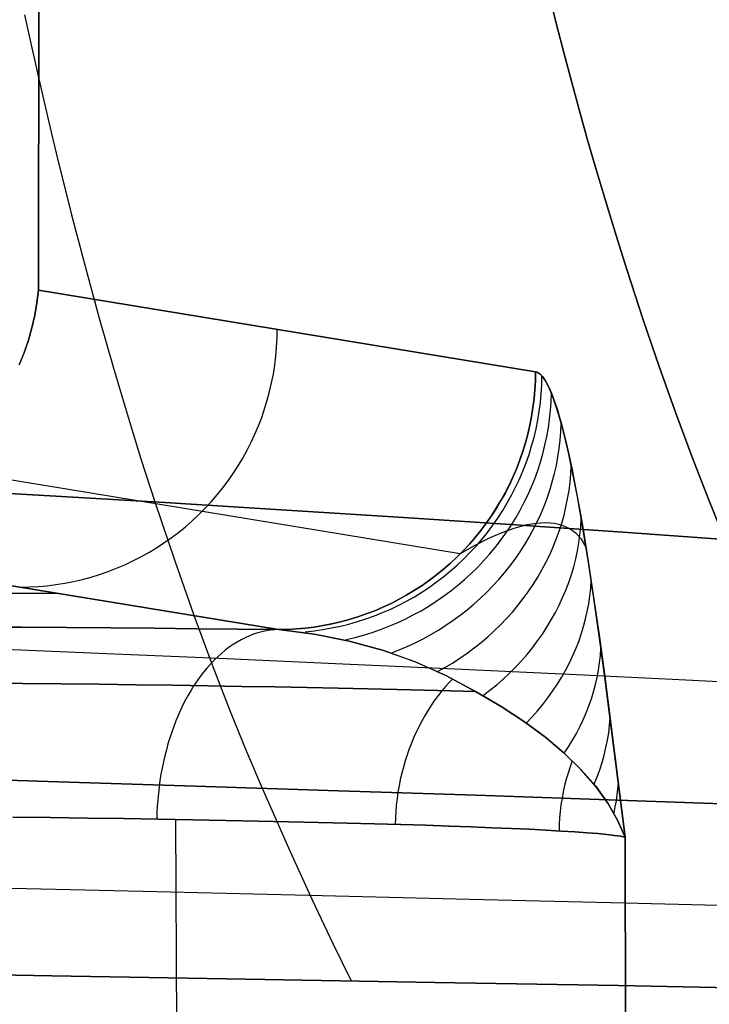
# Model space of a CAD drawing. Header units: millimetres. Extents: x -273 to 273, y -240 to 302.
# Tile 182 of 256: x 198.81 to 204.15, y -232.09 to -224.45. Entities that reach past the tile are written whole.
import ezdxf

# ---------------------------------------------------------------- set-up
doc = ezdxf.new("R2010")
doc.units = ezdxf.units.MM
doc.header["$MEASUREMENT"] = 0
doc.layers.add('IGES level 1', color=7, linetype='Continuous', true_color=0x3e413d)
doc.layers.add('IGES level 2', color=7, linetype='Continuous', true_color=0x008000)

msp = doc.modelspace()

# ---------------------------------------------------------------- linework, layer by layer
at = {"layer": 'IGES level 1'}
for p, q in [((199.0147, -188.592, 418.0464), (198.9539, -226.5494, 418.7622)), ((198.9539, -226.5494, 418.7622), (199.0147, -188.592, 418.0464)), ((198.9425, -226.6476, 418.8844), (198.9539, -226.5494, 418.7622)), ((198.9539, -226.5494, 418.7622), (198.9425, -226.6476, 418.8845)), ((198.9539, -226.5494, 418.7622), (202.8076, -227.1829, 373.3629)), ((202.8076, -227.1829, 373.3629), (198.9539, -226.5494, 418.7622)), ((198.9257, -226.7454, 419.0064), (198.9425, -226.6476, 418.8844)), ((198.9425, -226.6476, 418.8845), (198.9257, -226.7453, 419.0065)), ((198.9257, -226.7453, 419.0065), (198.9035, -226.8426, 419.128)), ((198.9035, -226.8427, 419.1279), (198.9257, -226.7454, 419.0064)), ((198.9035, -226.8426, 419.128), (198.8758, -226.9392, 419.2489)), ((198.8758, -226.9394, 419.2488), (198.9035, -226.8427, 419.1279)), ((200.8045, -226.9236, 396.9463), (200.8058, -226.8538, 396.9454)), ((198.8758, -226.9392, 419.2489), (198.8429, -227.0351, 419.3691)), ((198.8429, -227.0353, 419.369), (198.8758, -226.9394, 419.2488)), ((200.8008, -226.9932, 396.9469), (200.8045, -226.9236, 396.9463)), ((200.7946, -227.0627, 396.9474), (200.8008, -226.9932, 396.9469)), ((198.8429, -227.0351, 419.3691), (198.8046, -227.13, 419.4884)), ((198.8046, -227.1303, 419.4883), (198.8429, -227.0353, 419.369)), ((200.7861, -227.1319, 396.9476), (200.7946, -227.0627, 396.9474)), ((200.7751, -227.2008, 396.9477), (200.7861, -227.1319, 396.9476)), ((202.8063, -227.2526, 373.3637), (202.8076, -227.1829, 373.3629)), ((202.8076, -227.1829, 373.3629), (202.8063, -227.2526, 373.3637)), ((202.8076, -227.1829, 373.3629), (202.8253, -227.189, 373.1543)), ((202.8196, -227.1865, 373.2211), (202.8076, -227.1829, 373.3629)), ((200.7618, -227.2693, 396.9475), (200.7751, -227.2008, 396.9477)), ((202.8026, -227.3223, 373.3644), (202.8063, -227.2526, 373.3637)), ((202.8063, -227.2526, 373.3637), (202.8026, -227.3223, 373.3644)), ((202.8316, -227.193, 373.0796), (202.8196, -227.1865, 373.2211)), ((202.8253, -227.189, 373.1543), (202.843, -227.2013, 372.9459)), ((202.8436, -227.2023, 372.9381), (202.8316, -227.193, 373.0796)), ((202.843, -227.2013, 372.9459), (202.8606, -227.2196, 372.738)), ((202.8556, -227.2143, 372.7969), (202.8436, -227.2023, 372.9381)), ((202.8676, -227.229, 372.6559), (202.8556, -227.2143, 372.7969)), ((202.856, -227.2851, 372.7786), (202.8577, -227.2164, 372.7721)), ((202.8606, -227.2196, 372.738), (202.8782, -227.2437, 372.5306)), ((202.8795, -227.2463, 372.5152), (202.8676, -227.229, 372.6559)), ((202.8782, -227.2437, 372.5306), (202.8958, -227.2733, 372.324)), ((202.9033, -227.2883, 372.2348), (202.8795, -227.2463, 372.5152)), ((200.7461, -227.3372, 396.9471), (200.7618, -227.2693, 396.9475)), ((202.7964, -227.3918, 373.3648), (202.8026, -227.3223, 373.3644)), ((202.8026, -227.3223, 373.3644), (202.7965, -227.3918, 373.3648)), ((202.8518, -227.3536, 372.785), (202.856, -227.2851, 372.7786)), ((202.8958, -227.2733, 372.324), (202.9132, -227.3082, 372.1181)), ((202.927, -227.3399, 371.956), (202.9033, -227.2883, 372.2348)), ((202.9132, -227.3082, 372.1181), (202.9306, -227.3481, 371.9131)), ((200.7076, -227.4713, 396.9457), (200.728, -227.4046, 396.9465)), ((200.728, -227.4046, 396.9465), (200.7461, -227.3372, 396.9471)), ((202.7879, -227.461, 373.3651), (202.7964, -227.3918, 373.3648)), ((202.7965, -227.3918, 373.3648), (202.7879, -227.461, 373.3651)), ((202.8453, -227.422, 372.7911), (202.8518, -227.3536, 372.785)), ((202.9505, -227.4006, 371.6789), (202.927, -227.3399, 371.956)), ((202.9287, -227.4167, 371.9223), (202.931, -227.3489, 371.9084)), ((202.9306, -227.3481, 371.9131), (202.9479, -227.3929, 371.7093)), ((202.9479, -227.3929, 371.7093), (202.9626, -227.4346, 371.5367)), ((202.9739, -227.4697, 371.4038), (202.9505, -227.4006, 371.6789)), ((200.685, -227.5373, 396.9447), (200.7076, -227.4713, 396.9457)), ((202.7769, -227.5299, 373.3651), (202.7879, -227.461, 373.3651)), ((202.7879, -227.461, 373.3651), (202.777, -227.5299, 373.3651)), ((202.8365, -227.4902, 372.797), (202.8453, -227.422, 372.7911)), ((202.9167, -227.5519, 371.9495), (202.9239, -227.4844, 371.936)), ((202.9239, -227.4844, 371.936), (202.9287, -227.4167, 371.9223)), ((202.9626, -227.4346, 371.5367), (202.9771, -227.4796, 371.3651)), ((202.997, -227.5468, 371.1308), (202.9739, -227.4697, 371.4038)), ((202.9771, -227.4796, 371.3651), (202.9916, -227.5277, 371.1943)), ((200.66, -227.6024, 396.9435), (200.685, -227.5373, 396.9447)), ((202.7636, -227.5983, 373.3649), (202.7769, -227.5299, 373.3651)), ((202.777, -227.5299, 373.3651), (202.7637, -227.5984, 373.3649)), ((202.8118, -227.6254, 372.8081), (202.8253, -227.558, 372.8027)), ((202.8253, -227.558, 372.8027), (202.8365, -227.4902, 372.797)), ((202.9072, -227.6192, 371.9626), (202.9167, -227.5519, 371.9495)), ((202.9916, -227.5277, 371.1943), (203.0061, -227.5788, 371.0244)), ((203.02, -227.6315, 370.8601), (202.997, -227.5468, 371.1308)), ((200.6328, -227.6666, 396.9421), (200.66, -227.6024, 396.9435)), ((202.7479, -227.6663, 373.3645), (202.7636, -227.5983, 373.3649)), ((202.7637, -227.5984, 373.3649), (202.748, -227.6664, 373.3645)), ((202.796, -227.6924, 372.8133), (202.8118, -227.6254, 372.8081)), ((202.8954, -227.6862, 371.9756), (202.9072, -227.6192, 371.9626)), ((203.0043, -227.6482, 371.0316), (203.0072, -227.5826, 371.0114)), ((203.0061, -227.5788, 371.0244), (203.0347, -227.6895, 370.6873)), ((203.0428, -227.7233, 370.5916), (203.02, -227.6315, 370.8601)), ((200.6033, -227.7298, 396.9405), (200.6328, -227.6666, 396.9421)), ((202.7298, -227.7337, 373.3639), (202.7479, -227.6663, 373.3645)), ((202.748, -227.6664, 373.3645), (202.73, -227.7338, 373.364)), ((202.7778, -227.7587, 372.8182), (202.796, -227.6924, 372.8133)), ((202.8811, -227.7528, 371.9882), (202.8954, -227.6862, 371.9756)), ((202.9915, -227.7791, 371.0713), (202.999, -227.7137, 371.0516)), ((202.999, -227.7137, 371.0516), (203.0043, -227.6482, 371.0316)), ((203.0347, -227.6895, 370.6873), (203.063, -227.8111, 370.3537)), ((200.538, -227.853, 396.9366), (200.5717, -227.792, 396.9386)), ((200.5717, -227.792, 396.9386), (200.6033, -227.7298, 396.9405)), ((202.7094, -227.8004, 373.3631), (202.7298, -227.7337, 373.3639)), ((202.73, -227.7338, 373.364), (202.7096, -227.8005, 373.3632)), ((202.7574, -227.8245, 372.8229), (202.7778, -227.7587, 372.8182)), ((202.8646, -227.8189, 372.0006), (202.8811, -227.7528, 371.9882)), ((202.9815, -227.8443, 371.0908), (202.9915, -227.7791, 371.0713)), ((203.0654, -227.8217, 370.3256), (203.0428, -227.7233, 370.5916)), ((200.5021, -227.9128, 396.9344), (200.538, -227.853, 396.9366)), ((202.6618, -227.9315, 373.3609), (202.6867, -227.8663, 373.3621)), ((202.6869, -227.8664, 373.3621), (202.6619, -227.9316, 373.3609)), ((202.6867, -227.8663, 373.3621), (202.7094, -227.8004, 373.3631)), ((202.7096, -227.8005, 373.3632), (202.6869, -227.8664, 373.3621)), ((202.7347, -227.8895, 372.8273), (202.7574, -227.8245, 372.8229)), ((202.8457, -227.8844, 372.0126), (202.8646, -227.8189, 372.0006)), ((202.9693, -227.9091, 371.1099), (202.9815, -227.8443, 371.0908)), ((203.063, -227.8111, 370.3537), (203.091, -227.9425, 370.0236)), ((203.0878, -227.9264, 370.0619), (203.0654, -227.8217, 370.3256)), ((202.223, -228.5961, 373.333), (198.2207, -227.9382, 420.4837)), ((200.4642, -227.9713, 396.932), (200.5021, -227.9128, 396.9344)), ((202.6345, -227.9957, 373.3595), (202.6618, -227.9315, 373.3609)), ((202.6619, -227.9316, 373.3609), (202.6347, -227.9958, 373.3595)), ((202.7099, -227.9537, 372.8315), (202.7347, -227.8895, 372.8273)), ((202.8246, -227.9493, 372.0243), (202.8457, -227.8844, 372.0126)), ((202.9548, -227.9736, 371.1288), (202.9693, -227.9091, 371.1099)), ((203.0813, -227.9761, 370.1242), (203.0847, -227.9118, 370.0983)), ((203.1099, -228.0368, 369.8006), (203.0878, -227.9264, 370.0619)), ((203.091, -227.9425, 370.0236), (203.1187, -228.0831, 369.6971)), ((200.4243, -228.0285, 396.9294), (200.4642, -227.9713, 396.932)), ((202.6051, -228.0589, 373.3579), (202.6345, -227.9957, 373.3595)), ((202.6347, -227.9958, 373.3595), (202.6053, -228.059, 373.3579)), ((202.6535, -228.0793, 372.839), (202.6828, -228.017, 372.8354)), ((202.6828, -228.017, 372.8354), (202.7099, -227.9537, 372.8315)), ((202.7756, -228.0768, 372.0467), (202.8012, -228.0134, 372.0357)), ((202.8012, -228.0134, 372.0357), (202.8246, -227.9493, 372.0243)), ((202.9379, -228.0376, 371.1473), (202.9548, -227.9736, 371.1288)), ((203.0755, -228.0403, 370.1498), (203.0813, -227.9761, 370.1242)), ((200.3387, -228.1384, 396.9237), (200.3825, -228.0842, 396.9266)), ((200.3825, -228.0842, 396.9266), (200.4243, -228.0285, 396.9294)), ((202.5735, -228.1211, 373.3561), (202.6051, -228.0589, 373.3579)), ((202.6053, -228.059, 373.3579), (202.5737, -228.1212, 373.3561)), ((202.6222, -228.1407, 372.8423), (202.6535, -228.0793, 372.839)), ((202.7477, -228.1393, 372.0573), (202.7756, -228.0768, 372.0467)), ((202.9188, -228.101, 371.1655), (202.9379, -228.0376, 371.1473)), ((203.0673, -228.1044, 370.1752), (203.0755, -228.0403, 370.1498)), ((203.1319, -228.1527, 369.5417), (203.1099, -228.0368, 369.8006)), ((203.1187, -228.0831, 369.6971), (203.1461, -228.2318, 369.3741)), ((200.293, -228.1911, 396.9205), (200.3387, -228.1384, 396.9237)), ((202.5398, -228.1821, 373.3541), (202.5735, -228.1211, 373.3561)), ((202.5737, -228.1212, 373.3561), (202.54, -228.1822, 373.3541)), ((202.5887, -228.2009, 372.8453), (202.6222, -228.1407, 372.8423)), ((202.7177, -228.2008, 372.0676), (202.7477, -228.1393, 372.0573)), ((202.8739, -228.226, 371.2006), (202.8975, -228.1639, 371.1832)), ((202.8975, -228.1639, 371.1832), (202.9188, -228.101, 371.1655)), ((203.0438, -228.2318, 370.225), (203.0567, -228.1683, 370.2003)), ((203.0567, -228.1683, 370.2003), (203.0673, -228.1044, 370.1752)), ((203.1537, -228.2737, 369.2851), (203.1319, -228.1527, 369.5417)), ((200.1964, -228.2915, 396.9137), (200.2456, -228.2421, 396.9172)), ((200.2456, -228.2421, 396.9172), (200.293, -228.1911, 396.9205)), ((202.466, -228.3004, 373.3495), (202.5039, -228.2419, 373.3519)), ((202.5041, -228.242, 373.3519), (202.4662, -228.3006, 373.3495)), ((202.5039, -228.2419, 373.3519), (202.5398, -228.1821, 373.3541)), ((202.54, -228.1822, 373.3541), (202.5041, -228.242, 373.3519)), ((202.5532, -228.26, 372.8481), (202.5887, -228.2009, 372.8453)), ((202.6856, -228.2613, 372.0774), (202.7177, -228.2008, 372.0676)), ((202.8481, -228.2874, 371.2175), (202.8739, -228.226, 371.2006)), ((203.0285, -228.2949, 370.2494), (203.0438, -228.2318, 370.225)), ((203.1461, -228.2318, 369.3741), (203.1733, -228.3879, 369.0548)), ((200.1456, -228.3391, 396.9101), (200.1964, -228.2915, 396.9137)), ((202.4261, -228.3575, 373.3469), (202.466, -228.3004, 373.3495)), ((202.4662, -228.3006, 373.3495), (202.4263, -228.3577, 373.3469)), ((202.4762, -228.3743, 372.8527), (202.5157, -228.3178, 372.8505)), ((202.5157, -228.3178, 372.8505), (202.5532, -228.26, 372.8481)), ((202.6151, -228.379, 372.0959), (202.6514, -228.3208, 372.0869)), ((202.6514, -228.3208, 372.0869), (202.6856, -228.2613, 372.0774)), ((202.8202, -228.348, 371.234), (202.8481, -228.2874, 371.2175)), ((203.0109, -228.3576, 370.2734), (203.0285, -228.2949, 370.2494)), ((203.1753, -228.3993, 369.0307), (203.1537, -228.2737, 369.2851)), ((203.1586, -228.3866, 369.2132), (203.1624, -228.3242, 369.1829)), ((200.0391, -228.4288, 396.9023), (200.0931, -228.3849, 396.9063)), ((200.0931, -228.3849, 396.9063), (200.1456, -228.3391, 396.9101)), ((202.3842, -228.4133, 373.3441), (202.4261, -228.3575, 373.3469)), ((202.4263, -228.3577, 373.3469), (202.3845, -228.4135, 373.3441)), ((202.4348, -228.4295, 372.8546), (202.4762, -228.3743, 372.8527)), ((202.6403, -228.3981, 371.9602), (202.5453, -228.4327, 372.3082)), ((202.5768, -228.4361, 372.1046), (202.6151, -228.379, 372.0959)), ((202.729, -228.3735, 371.6098), (202.6403, -228.3981, 371.9602)), ((202.8111, -228.359, 371.2572), (202.729, -228.3735, 371.6098)), ((202.7901, -228.4076, 371.2501), (202.8202, -228.348, 371.234)), ((202.8867, -228.3545, 370.9028), (202.8111, -228.359, 371.2572)), ((202.9556, -228.3601, 370.5472), (202.8867, -228.3545, 370.9028)), ((203.0179, -228.3757, 370.1905), (202.9556, -228.3601, 370.5472)), ((202.9909, -228.4198, 370.297), (203.0109, -228.3576, 370.2734)), ((203.0733, -228.4013, 369.8334), (203.0179, -228.3757, 370.1905)), ((203.1218, -228.437, 369.4761), (203.0733, -228.4013, 369.8334)), ((203.1524, -228.4488, 369.2433), (203.1586, -228.3866, 369.2132)), ((203.1733, -228.3879, 369.0548), (203.2162, -228.6523, 368.549)), ((203.2179, -228.6631, 368.5285), (203.1753, -228.3993, 369.0307)), ((199.9266, -228.5109, 396.8939), (199.9835, -228.4708, 396.8982)), ((199.9835, -228.4708, 396.8982), (200.0391, -228.4288, 396.9023)), ((202.2948, -228.5202, 373.338), (202.3405, -228.4675, 373.3411)), ((202.3407, -228.4677, 373.3412), (202.295, -228.5204, 373.338)), ((202.444, -228.4773, 372.6532), (202.3365, -228.5318, 372.9949)), ((202.3405, -228.4675, 373.3411), (202.3842, -228.4133, 373.3441)), ((202.3845, -228.4135, 373.3441), (202.3407, -228.4677, 373.3412)), ((202.3915, -228.4832, 372.8561), (202.4348, -228.4295, 372.8546)), ((202.5453, -228.4327, 372.3082), (202.444, -228.4773, 372.6532)), ((202.5365, -228.4918, 372.1127), (202.5768, -228.4361, 372.1046)), ((202.7238, -228.524, 371.2807), (202.758, -228.4663, 371.2656)), ((202.758, -228.4663, 371.2656), (202.7901, -228.4076, 371.2501)), ((202.9442, -228.5422, 370.3429), (202.9687, -228.4813, 370.3202)), ((202.9687, -228.4813, 370.3202), (202.9909, -228.4198, 370.297)), ((203.1634, -228.4826, 369.1191), (203.1218, -228.437, 369.4761)), ((203.1438, -228.511, 369.2731), (203.1524, -228.4488, 369.2433)), ((200.8148, -229.1827, 373.2214), (196.9621, -228.5494, 418.6087)), ((196.9621, -228.5494, 418.6087), (200.8147, -229.1827, 373.2216)), ((199.8087, -228.5849, 396.8849), (199.8683, -228.5489, 396.8895)), ((199.8683, -228.5489, 396.8895), (199.9266, -228.5109, 396.8939)), ((202.3365, -228.5318, 372.9949), (202.223, -228.5961, 373.333)), ((202.2474, -228.5712, 373.3347), (202.2948, -228.5202, 373.338)), ((202.295, -228.5204, 373.338), (202.2476, -228.5714, 373.3347)), ((202.2996, -228.586, 372.8583), (202.3464, -228.5354, 372.8574)), ((202.3464, -228.5354, 372.8574), (202.3915, -228.4832, 372.8561)), ((202.4503, -228.5991, 372.1277), (202.4944, -228.5462, 372.1205)), ((202.4944, -228.5462, 372.1205), (202.5365, -228.4918, 372.1127)), ((202.6875, -228.5805, 371.2952), (202.7238, -228.524, 371.2807)), ((202.9175, -228.6023, 370.365), (202.9442, -228.5422, 370.3429)), ((203.1328, -228.5728, 369.3026), (203.1438, -228.511, 369.2731)), ((203.198, -228.5382, 368.7627), (203.1634, -228.4826, 369.1191)), ((199.6859, -228.6505, 396.8754), (199.7479, -228.6187, 396.8802)), ((199.7479, -228.6187, 396.8802), (199.8087, -228.5849, 396.8849)), ((202.1474, -228.6681, 373.3275), (202.1982, -228.6205, 373.3312)), ((202.1984, -228.6208, 373.3312), (202.1476, -228.6684, 373.3276)), ((202.1982, -228.6205, 373.3312), (202.2474, -228.5712, 373.3347)), ((202.2476, -228.5714, 373.3347), (202.1984, -228.6208, 373.3312)), ((202.2511, -228.635, 372.859), (202.2996, -228.586, 372.8583)), ((202.4045, -228.6505, 372.1346), (202.4503, -228.5991, 372.1277)), ((202.6493, -228.6359, 371.3093), (202.6875, -228.5805, 371.2952)), ((202.8886, -228.6615, 370.3867), (202.9175, -228.6023, 370.365)), ((203.1038, -228.6957, 369.3605), (203.1195, -228.6344, 369.3317)), ((203.1195, -228.6344, 369.3317), (203.1328, -228.5728, 369.3026)), ((199.494, -228.7324, 396.8603), (199.5589, -228.7073, 396.8654)), ((199.5589, -228.7073, 396.8654), (199.6229, -228.68, 396.8705)), ((199.6229, -228.68, 396.8705), (199.6859, -228.6505, 396.8754)), ((202.0949, -228.7139, 373.3237), (202.1474, -228.6681, 373.3275)), ((202.1476, -228.6684, 373.3276), (202.0951, -228.7142, 373.3237)), ((202.1491, -228.7278, 372.8594), (202.2009, -228.6823, 372.8594)), ((202.2009, -228.6823, 372.8594), (202.2511, -228.635, 372.859)), ((202.3076, -228.7486, 372.1467), (202.3569, -228.7004, 372.1409)), ((202.3569, -228.7004, 372.1409), (202.4045, -228.6505, 372.1346)), ((202.5672, -228.7428, 371.3356), (202.6092, -228.69, 371.3227)), ((202.6092, -228.69, 371.3227), (202.6493, -228.6359, 371.3093)), ((202.8575, -228.7199, 370.4078), (202.8886, -228.6615, 370.3867)), ((203.0858, -228.7564, 369.3888), (203.1038, -228.6957, 369.3605)), ((203.2162, -228.6523, 368.549), (203.2584, -228.9314, 368.0515)), ((203.2599, -228.9416, 368.0342), (203.2179, -228.6631, 368.5285)), ((199.2947, -228.7937, 396.8442), (199.3618, -228.7756, 396.8497)), ((199.3618, -228.7756, 396.8497), (199.4283, -228.7551, 396.855)), ((199.4283, -228.7551, 396.855), (199.494, -228.7324, 396.8603)), ((201.9853, -228.7999, 373.3156), (202.0408, -228.7579, 373.3198)), ((202.041, -228.7581, 373.3198), (201.9855, -228.8001, 373.3156)), ((202.0408, -228.7579, 373.3198), (202.0949, -228.7139, 373.3237)), ((202.0951, -228.7142, 373.3237), (202.041, -228.7581, 373.3198)), ((202.041, -228.8135, 372.8586), (202.0958, -228.7716, 372.8592)), ((202.0958, -228.7716, 372.8592), (202.1491, -228.7278, 372.8594)), ((202.2566, -228.7952, 372.1521), (202.3076, -228.7486, 372.1467)), ((202.5233, -228.7942, 371.3479), (202.5672, -228.7428, 371.3356)), ((202.7891, -228.8336, 370.4483), (202.8244, -228.7773, 370.4283)), ((202.8244, -228.7773, 370.4283), (202.8575, -228.7199, 370.4078)), ((203.0655, -228.8167, 369.4167), (203.0858, -228.7564, 369.3888)), ((198.813, -228.8536, 396.8042), (198.8825, -228.8523, 396.81)), ((198.8825, -228.8523, 396.81), (198.9519, -228.8486, 396.8159)), ((198.9519, -228.8486, 396.8159), (199.0211, -228.8424, 396.8217)), ((199.0211, -228.8424, 396.8217), (199.0901, -228.8338, 396.8274)), ((199.0901, -228.8338, 396.8274), (199.1587, -228.8229, 396.8331)), ((199.1587, -228.8229, 396.8331), (199.227, -228.8095, 396.8387)), ((199.227, -228.8095, 396.8387), (199.2947, -228.7937, 396.8442)), ((201.87, -228.878, 373.3069), (201.9283, -228.8399, 373.3113)), ((201.9285, -228.8402, 373.3114), (201.8702, -228.8782, 373.3069)), ((201.9273, -228.8916, 372.8566), (201.9848, -228.8535, 372.8577)), ((201.9283, -228.8399, 373.3113), (201.9853, -228.7999, 373.3156)), ((201.9855, -228.8001, 373.3156), (201.9285, -228.8402, 373.3114)), ((201.9848, -228.8535, 372.8577), (202.041, -228.8135, 372.8586)), ((202.15, -228.8831, 372.1614), (202.2041, -228.84, 372.157)), ((202.2041, -228.84, 372.157), (202.2566, -228.7952, 372.1521)), ((202.4303, -228.8928, 371.3707), (202.4777, -228.8443, 371.3596)), ((202.4777, -228.8443, 371.3596), (202.5233, -228.7942, 371.3479)), ((202.7517, -228.8889, 370.4676), (202.7891, -228.8336, 370.4483)), ((203.0429, -228.8763, 369.4441), (203.0655, -228.8167, 369.4167)), ((203.229, -228.9226, 368.3429), (203.2353, -228.8629, 368.3098)), ((203.2353, -228.8629, 368.3098), (203.2393, -228.8031, 368.2764)), ((0, -228.8999, 393.4891), (199.0944, -228.8999, 393.4891)), ((201.7496, -228.9478, 373.2977), (201.8104, -228.9139, 373.3024)), ((201.8106, -228.9142, 373.3024), (201.7498, -228.948, 373.2977)), ((201.8085, -228.9617, 372.8533), (201.8685, -228.9277, 372.8551)), ((201.8104, -228.9139, 373.3024), (201.87, -228.878, 373.3069)), ((201.8702, -228.8782, 373.3069), (201.8106, -228.9142, 373.3024)), ((201.8685, -228.9277, 372.8551), (201.9273, -228.8916, 372.8566)), ((202.0377, -228.9636, 372.1686), (202.0946, -228.9243, 372.1652)), ((202.0946, -228.9243, 372.1652), (202.15, -228.8831, 372.1614)), ((202.3306, -228.9851, 371.391), (202.3813, -228.9398, 371.3812)), ((202.3813, -228.9398, 371.3812), (202.4303, -228.8928, 371.3707)), ((202.7124, -228.9429, 370.4862), (202.7517, -228.8889, 370.4676)), ((202.9909, -228.9936, 369.4973), (203.018, -228.9353, 369.471)), ((203.018, -228.9353, 369.471), (203.0429, -228.8763, 369.4441)), ((203.2203, -228.9822, 368.3757), (203.229, -228.9226, 368.3429)), ((203.2584, -228.9314, 368.0515), (203.3001, -229.223, 367.561)), ((201.5607, -229.0364, 373.2829), (201.6247, -229.009, 373.2879)), ((201.6248, -229.0093, 373.2879), (201.5608, -229.0366, 373.2829)), ((201.6247, -229.009, 373.2879), (201.6877, -228.9795, 373.2929)), ((201.6878, -228.9797, 373.2929), (201.6248, -229.0093, 373.2879)), ((201.6853, -229.0235, 372.8489), (201.7474, -228.9937, 372.8513)), ((201.6877, -228.9795, 373.2929), (201.7496, -228.9478, 373.2977)), ((201.7498, -228.948, 373.2977), (201.6878, -228.9797, 373.2929)), ((201.7474, -228.9937, 372.8513), (201.8085, -228.9617, 372.8533)), ((201.92, -229.0364, 372.1737), (201.9795, -229.001, 372.1714)), ((201.9795, -229.001, 372.1714), (202.0377, -228.9636, 372.1686)), ((202.2784, -229.0289, 371.4002), (202.3306, -228.9851, 371.391)), ((202.628, -229.0473, 370.5215), (202.6711, -228.9958, 370.5042)), ((202.6711, -228.9958, 370.5042), (202.7124, -228.9429, 370.4862)), ((202.9617, -229.051, 369.5231), (202.9909, -228.9936, 369.4973)), ((203.2093, -229.0416, 368.4083), (203.2203, -228.9822, 368.3757)), ((203.3012, -229.2324, 367.5468), (203.2599, -228.9416, 368.0342)), ((201.3636, -229.1046, 373.2671), (201.4301, -229.0842, 373.2725)), ((201.4302, -229.0844, 373.2725), (201.3637, -229.1048, 373.2671)), ((201.4301, -229.0842, 373.2725), (201.4958, -229.0614, 373.2777)), ((201.4959, -229.0616, 373.2777), (201.4302, -229.0844, 373.2725)), ((201.4933, -229.1, 372.8401), (201.5582, -229.0767, 372.8433)), ((201.4958, -229.0614, 373.2777), (201.5607, -229.0364, 373.2829)), ((201.5608, -229.0366, 373.2829), (201.4959, -229.0616, 373.2777)), ((201.5582, -229.0767, 372.8433), (201.6222, -229.0512, 372.8462)), ((201.6222, -229.0512, 372.8462), (201.6853, -229.0235, 372.8489)), ((201.7977, -229.1012, 372.1768), (201.8594, -229.0698, 372.1755)), ((201.8594, -229.0698, 372.1755), (201.92, -229.0364, 372.1737)), ((202.1696, -229.1111, 371.4166), (202.2247, -229.0709, 371.4088)), ((202.2247, -229.0709, 371.4088), (202.2784, -229.0289, 371.4002)), ((202.5829, -229.0974, 370.5381), (202.628, -229.0473, 370.5215)), ((202.9302, -229.1076, 369.5482), (202.9617, -229.051, 369.5231)), ((203.1959, -229.1007, 368.4404), (203.2093, -229.0416, 368.4083)), ((198.4652, -229.1619, 374.7078), (198.8219, -229.1644, 374.5309)), ((198.8222, -229.1644, 374.5318), (198.4655, -229.1619, 374.7087)), ((198.8219, -229.1644, 374.5309), (199.1722, -229.1671, 374.3419)), ((199.1725, -229.167, 374.3426), (198.8222, -229.1644, 374.5318)), ((199.1722, -229.1671, 374.3419), (199.5159, -229.1699, 374.1408)), ((199.5161, -229.1698, 374.1415), (199.1725, -229.167, 374.3426)), ((201.0229, -229.1715, 373.2391), (201.0919, -229.1629, 373.2449)), ((201.0919, -229.163, 373.2449), (201.0229, -229.1716, 373.2391)), ((201.0919, -229.1629, 373.2449), (201.1605, -229.1519, 373.2505)), ((201.1606, -229.152, 373.2505), (201.0919, -229.163, 373.2449)), ((201.1605, -229.1519, 373.2505), (201.2288, -229.1385, 373.2561)), ((201.2288, -229.1387, 373.2561), (201.1606, -229.152, 373.2505)), ((201.2273, -229.1706, 372.8244), (201.2946, -229.1564, 372.8287)), ((201.2288, -229.1385, 373.2561), (201.2965, -229.1228, 373.2617)), ((201.2965, -229.1229, 373.2617), (201.2288, -229.1387, 373.2561)), ((201.2946, -229.1564, 372.8287), (201.3615, -229.1399, 372.8328)), ((201.2965, -229.1228, 373.2617), (201.3636, -229.1046, 373.2671)), ((201.3637, -229.1048, 373.2671), (201.2965, -229.1229, 373.2617)), ((201.3615, -229.1399, 372.8328), (201.4277, -229.1211, 372.8366)), ((201.4277, -229.1211, 372.8366), (201.4933, -229.1, 372.8401)), ((201.6066, -229.1824, 372.1775), (201.6712, -229.1575, 372.1778)), ((201.6712, -229.1575, 372.1778), (201.7349, -229.1304, 372.1776)), ((201.7349, -229.1304, 372.1776), (201.7977, -229.1012, 372.1768)), ((202.0553, -229.1862, 371.4303), (202.1131, -229.1496, 371.4238)), ((202.1131, -229.1496, 371.4238), (202.1696, -229.1111, 371.4166)), ((202.4875, -229.1934, 370.569), (202.5361, -229.1461, 370.5539)), ((202.5361, -229.1461, 370.5539), (202.5829, -229.0974, 370.5381)), ((202.861, -229.2178, 369.5965), (202.8966, -229.1632, 369.5727)), ((202.8966, -229.1632, 369.5727), (202.9302, -229.1076, 369.5482)), ((203.1624, -229.2177, 368.5036), (203.1803, -229.1594, 368.4722)), ((203.1803, -229.1594, 368.4722), (203.1959, -229.1007, 368.4404)), ((199.5159, -229.1699, 374.1408), (199.8523, -229.1728, 373.9279)), ((199.8525, -229.1728, 373.9285), (199.5161, -229.1698, 374.1415)), ((199.8523, -229.1728, 373.9279), (200.1812, -229.176, 373.7036)), ((200.1814, -229.176, 373.704), (199.8525, -229.1728, 373.9285)), ((200.1812, -229.176, 373.7036), (200.5022, -229.1792, 373.468)), ((200.5022, -229.1792, 373.4683), (200.1814, -229.176, 373.704)), ((200.5022, -229.1792, 373.468), (200.8148, -229.1827, 373.2214)), ((200.8147, -229.1827, 373.2216), (200.5022, -229.1792, 373.4683)), ((200.5893, -229.2321, 372.9333), (200.5573, -229.2464, 372.8944)), ((200.6216, -229.2197, 372.9726), (200.5893, -229.2321, 372.9333)), ((200.6541, -229.209, 373.0121), (200.6216, -229.2197, 372.9726)), ((200.6869, -229.2002, 373.052), (200.6541, -229.209, 373.0121)), ((200.7198, -229.1931, 373.0921), (200.6869, -229.2002, 373.052)), ((200.7528, -229.1878, 373.1323), (200.7198, -229.1931, 373.0921)), ((200.7859, -229.1844, 373.1727), (200.7528, -229.1878, 373.1323)), ((200.8191, -229.1828, 373.2131), (200.7859, -229.1844, 373.1727)), ((200.8147, -229.1827, 373.2216), (200.8842, -229.1814, 373.2275)), ((200.8842, -229.1814, 373.2275), (200.8147, -229.1827, 373.2216)), ((201.0927, -229.2183, 372.6801), (200.8147, -229.1827, 373.2216)), ((200.8147, -229.1827, 373.2216), (201.093, -229.2182, 372.6802)), ((200.8842, -229.1814, 373.2275), (200.9536, -229.1776, 373.2333)), ((200.9537, -229.1777, 373.2333), (200.8842, -229.1814, 373.2275)), ((200.9536, -229.1776, 373.2333), (201.0229, -229.1715, 373.2391)), ((201.0229, -229.1716, 373.2391), (200.9537, -229.1777, 373.2333)), ((201.0229, -229.1992, 372.8098), (201.0913, -229.192, 372.8149)), ((201.0913, -229.192, 372.8149), (201.1595, -229.1825, 372.8198)), ((201.3618, -229.2717, 372.1355), (201.0927, -229.2183, 372.6801)), ((201.093, -229.2182, 372.6802), (201.3623, -229.2716, 372.1357)), ((201.1595, -229.1825, 372.8198), (201.2273, -229.1706, 372.8244)), ((201.341, -229.2599, 372.1711), (201.4084, -229.2439, 372.1735)), ((201.4084, -229.2439, 372.1735), (201.4751, -229.2256, 372.1753)), ((201.4751, -229.2256, 372.1753), (201.5412, -229.2051, 372.1767)), ((201.5412, -229.2051, 372.1767), (201.6066, -229.1824, 372.1775)), ((201.9362, -229.2537, 371.4412), (201.9963, -229.2209, 371.4361)), ((201.9963, -229.2209, 371.4361), (202.0553, -229.1862, 371.4303)), ((202.3854, -229.2831, 370.5969), (202.4373, -229.239, 370.5834)), ((202.4373, -229.239, 370.5834), (202.4875, -229.1934, 370.569)), ((202.8233, -229.2714, 369.6196), (202.861, -229.2178, 369.5965)), ((203.1423, -229.2756, 368.5345), (203.1624, -229.2177, 368.5036)), ((203.3001, -229.223, 367.561), (203.3412, -229.5249, 367.0766)), ((203.3421, -229.533, 367.0653), (203.3012, -229.2324, 367.5468)), ((200.4328, -229.3205, 372.7435), (200.4028, -229.3432, 372.7072)), ((200.4633, -229.2994, 372.7805), (200.4328, -229.3205, 372.7435)), ((200.4943, -229.28, 372.818), (200.4633, -229.2994, 372.7805)), ((200.5256, -229.2623, 372.856), (200.4943, -229.28, 372.818)), ((200.5573, -229.2464, 372.8944), (200.5256, -229.2623, 372.856)), ((201.6216, -229.343, 371.5884), (201.3618, -229.2717, 372.1355)), ((201.3623, -229.2716, 372.1357), (201.6222, -229.3428, 371.5887)), ((201.7494, -229.34, 371.4523), (201.8126, -229.3133, 371.4493)), ((201.8126, -229.3133, 371.4493), (201.8749, -229.2845, 371.4456)), ((201.8749, -229.2845, 371.4456), (201.9362, -229.2537, 371.4412)), ((202.332, -229.3256, 370.6096), (202.3854, -229.2831, 370.5969)), ((202.7836, -229.3237, 369.642), (202.8233, -229.2714, 369.6196)), ((203.1199, -229.3328, 368.5649), (203.1423, -229.2756, 368.5345)), ((200.3443, -229.3935, 372.6365), (200.316, -229.4211, 372.6022)), ((200.3733, -229.3676, 372.6715), (200.3443, -229.3935, 372.6365)), ((200.4028, -229.3432, 372.7072), (200.3733, -229.3676, 372.6715)), ((201.8719, -229.4319, 371.0396), (201.6216, -229.343, 371.5884)), ((201.6222, -229.3428, 371.5887), (201.8725, -229.4317, 371.0398)), ((201.6853, -229.3647, 371.4545), (201.7494, -229.34, 371.4523)), ((202.2207, -229.4053, 370.6326), (202.2771, -229.3663, 370.6215)), ((202.2771, -229.3663, 370.6215), (202.332, -229.3256, 370.6096)), ((202.6985, -229.4249, 369.6845), (202.742, -229.3749, 369.6637)), ((202.742, -229.3749, 369.6637), (202.7836, -229.3237, 369.642)), ((203.0686, -229.4454, 368.624), (203.0954, -229.3895, 368.5947)), ((203.0954, -229.3895, 368.5947), (203.1199, -229.3328, 368.5649)), ((203.3043, -229.4415, 367.4587), (203.3106, -229.3851, 367.4242)), ((203.3106, -229.3851, 367.4242), (203.3146, -229.3286, 367.3895)), ((200.2882, -229.4501, 372.5687), (200.2611, -229.4807, 372.536)), ((200.316, -229.4211, 372.6022), (200.2882, -229.4501, 372.5687)), ((202.1124, -229.5385, 370.4895), (201.8719, -229.4319, 371.0396)), ((201.8725, -229.4317, 371.0398), (202.1129, -229.5383, 370.4896)), ((202.104, -229.4778, 370.6522), (202.163, -229.4425, 370.6428)), ((202.163, -229.4425, 370.6428), (202.2207, -229.4053, 370.6326)), ((202.606, -229.5207, 369.7237), (202.6531, -229.4735, 369.7045)), ((202.6531, -229.4735, 369.7045), (202.6985, -229.4249, 369.6845)), ((203.0397, -229.5007, 368.6527), (203.0686, -229.4454, 368.624)), ((203.2959, -229.4978, 367.4929), (203.3043, -229.4415, 367.4587)), ((200.2089, -229.5462, 372.4733), (200.1839, -229.5811, 372.4432)), ((200.2346, -229.5128, 372.5042), (200.2089, -229.5462, 372.4733)), ((200.2611, -229.4807, 372.536), (200.2346, -229.5128, 372.5042)), ((202.0438, -229.5113, 370.6607), (202.104, -229.4778, 370.6522)), ((202.3429, -229.6626, 369.9387), (202.1124, -229.5385, 370.4895)), ((202.1129, -229.5383, 370.4896), (202.3432, -229.6623, 369.9388)), ((202.5571, -229.5664, 369.7421), (202.606, -229.5207, 369.7237)), ((203.0088, -229.555, 368.6807), (203.0397, -229.5007, 368.6527)), ((203.2853, -229.5539, 367.5269), (203.2959, -229.4978, 367.4929)), ((203.3412, -229.5249, 367.0766), (203.5024, -230.7934, 365.1773)), ((203.5024, -230.7933, 365.1774), (203.3421, -229.533, 367.0653)), ((198.8297, -229.6001, 373.3462), (198.5228, -229.5968, 373.5203)), ((198.5228, -229.5968, 373.5203), (198.8297, -229.6001, 373.3462)), ((199.1305, -229.6035, 373.1617), (198.8297, -229.6001, 373.3462)), ((198.8297, -229.6001, 373.3462), (199.1305, -229.6035, 373.1617)), ((199.425, -229.6071, 372.9672), (199.1305, -229.6035, 373.1617)), ((199.1305, -229.6035, 373.1617), (199.425, -229.6071, 372.9672)), ((199.7126, -229.6108, 372.7628), (199.425, -229.6071, 372.9672)), ((199.425, -229.6071, 372.9672), (199.7126, -229.6108, 372.7628)), ((199.9932, -229.6148, 372.5488), (199.7126, -229.6108, 372.7628)), ((199.7126, -229.6108, 372.7628), (199.9932, -229.6148, 372.5488)), ((200.2664, -229.6189, 372.3254), (199.9932, -229.6148, 372.5488)), ((199.9932, -229.6148, 372.5488), (200.2664, -229.6189, 372.3254)), ((200.1597, -229.6172, 372.4142), (200.1372, -229.6532, 372.3873)), ((200.1839, -229.5811, 372.4432), (200.1597, -229.6172, 372.4142)), ((200.5318, -229.6232, 372.0929), (200.2664, -229.6189, 372.3254)), ((200.2664, -229.6189, 372.3254), (200.5318, -229.6232, 372.0929)), ((200.7892, -229.6276, 371.8516), (200.5318, -229.6232, 372.0929)), ((200.5318, -229.6232, 372.0929), (200.7892, -229.6276, 371.8516)), ((201.0383, -229.6322, 371.6017), (200.7892, -229.6276, 371.8516)), ((200.7892, -229.6276, 371.8516), (201.0383, -229.6322, 371.6017)), ((202.1102, -229.6254, 370.345), (202.0847, -229.6555, 370.3276)), ((202.1363, -229.5962, 370.363), (202.1102, -229.6254, 370.345)), ((202.1631, -229.568, 370.3814), (202.1363, -229.5962, 370.363)), ((202.4544, -229.6534, 369.7761), (202.5065, -229.6107, 369.7595)), ((202.5065, -229.6107, 369.7595), (202.5571, -229.5664, 369.7421)), ((202.9406, -229.6611, 368.7347), (202.9757, -229.6085, 368.708)), ((202.9757, -229.6085, 368.708), (203.0088, -229.555, 368.6807)), ((203.2577, -229.6654, 367.5936), (203.2726, -229.6098, 367.5604)), ((203.2726, -229.6098, 367.5604), (203.2853, -229.5539, 367.5269)), ((200.1155, -229.6903, 372.3613), (200.0946, -229.7285, 372.3363)), ((200.1372, -229.6532, 372.3873), (200.1155, -229.6903, 372.3613)), ((201.2788, -229.6369, 371.3435), (201.0383, -229.6322, 371.6017)), ((201.0383, -229.6322, 371.6017), (201.2788, -229.6369, 371.3435)), ((201.5104, -229.6418, 371.0773), (201.2788, -229.6369, 371.3435)), ((201.2788, -229.6369, 371.3435), (201.5104, -229.6418, 371.0773)), ((201.7329, -229.6468, 370.8034), (201.5104, -229.6418, 371.0773)), ((201.5104, -229.6418, 371.0773), (201.7329, -229.6468, 370.8034)), ((201.9459, -229.6519, 370.5221), (201.7329, -229.6468, 370.8034)), ((201.7329, -229.6468, 370.8034), (201.9459, -229.6519, 370.5221)), ((202.1494, -229.6572, 370.2338), (201.9459, -229.6519, 370.5221)), ((201.9459, -229.6519, 370.5221), (202.1494, -229.6572, 370.2338)), ((202.0559, -229.6916, 370.3079), (202.0282, -229.7289, 370.2889)), ((202.0847, -229.6555, 370.3276), (202.0559, -229.6916, 370.3079)), ((202.3429, -229.6626, 369.9387), (202.1494, -229.6572, 370.2338)), ((202.1494, -229.6572, 370.2338), (202.3429, -229.6626, 369.9387)), ((202.5411, -229.7795, 369.4274), (202.3429, -229.6626, 369.9387)), ((202.3432, -229.6623, 369.9388), (202.5414, -229.7792, 369.4274)), ((202.4007, -229.6945, 369.7918), (202.4544, -229.6534, 369.7761)), ((202.9035, -229.7126, 368.7606), (202.9406, -229.6611, 368.7347)), ((203.2406, -229.7205, 367.6264), (203.2577, -229.6654, 367.5936)), ((200.0745, -229.7678, 372.3123), (200.0553, -229.8081, 372.2893)), ((200.0946, -229.7285, 372.3363), (200.0745, -229.7678, 372.3123)), ((202.0014, -229.7673, 370.2707), (201.9758, -229.8068, 370.2532)), ((202.0282, -229.7289, 370.2889), (202.0014, -229.7673, 370.2707)), ((202.7224, -229.8989, 368.9104), (202.5411, -229.7795, 369.4274)), ((202.5414, -229.7792, 369.4274), (202.7227, -229.8986, 368.9104)), ((202.8235, -229.8125, 368.8101), (202.8644, -229.7631, 368.7857)), ((202.8644, -229.7631, 368.7857), (202.9035, -229.7126, 368.7606)), ((203.2002, -229.8295, 367.6906), (203.2215, -229.7753, 367.6588)), ((203.2215, -229.7753, 367.6588), (203.2406, -229.7205, 367.6264)), ((200.0369, -229.8493, 372.2675), (200.0193, -229.8916, 372.2467)), ((200.0553, -229.8081, 372.2893), (200.0369, -229.8493, 372.2675)), ((201.9512, -229.8473, 370.2365), (201.9277, -229.8887, 370.2206)), ((201.9758, -229.8068, 370.2532), (201.9512, -229.8473, 370.2365)), ((202.7807, -229.8606, 368.8336), (202.8235, -229.8125, 368.8101)), ((203.1769, -229.8832, 367.722), (203.2002, -229.8295, 367.6906)), ((200.0193, -229.8916, 372.2467), (200.0027, -229.9347, 372.227)), ((201.9054, -229.9311, 370.2055), (201.8842, -229.9744, 370.1912)), ((201.9277, -229.8887, 370.2206), (201.9054, -229.9311, 370.2055)), ((202.8865, -230.0206, 368.3882), (202.7224, -229.8989, 368.9104)), ((202.7227, -229.8986, 368.9104), (202.8867, -230.0203, 368.3882)), ((202.7361, -229.9075, 368.8562), (202.7807, -229.8606, 368.8336)), ((203.1515, -229.9363, 367.7528), (203.1769, -229.8832, 367.722)), ((203.3748, -229.983, 366.6237), (203.3816, -229.9251, 366.5862)), ((203.3816, -229.9251, 366.5862), (203.386, -229.867, 366.5485)), ((199.987, -229.9786, 372.2084), (199.9722, -230.0233, 372.191)), ((200.0027, -229.9347, 372.227), (199.987, -229.9786, 372.2084)), ((201.8842, -229.9744, 370.1912), (201.8642, -230.0184, 370.1778)), ((203.0948, -230.0405, 367.8125), (203.1242, -229.9888, 367.783)), ((203.1242, -229.9888, 367.783), (203.1515, -229.9363, 367.7528)), ((203.3656, -230.0409, 366.661), (203.3748, -229.983, 366.6237)), ((199.9584, -230.0688, 372.1748), (199.9456, -230.115, 372.1597)), ((199.9722, -230.0233, 372.191), (199.9584, -230.0688, 372.1748)), ((201.8455, -230.0633, 370.1653), (201.828, -230.1089, 370.1536)), ((201.8642, -230.0184, 370.1778), (201.8455, -230.0633, 370.1653)), ((203.0333, -230.1446, 367.8615), (202.8865, -230.0206, 368.3882)), ((202.8867, -230.0203, 368.3882), (203.0335, -230.1443, 367.8614)), ((203.0635, -230.0914, 367.8415), (203.0948, -230.0405, 367.8125)), ((203.3541, -230.0985, 366.6979), (203.3656, -230.0409, 366.661)), ((199.9337, -230.1618, 372.1459), (199.9228, -230.2091, 372.1333)), ((199.9456, -230.115, 372.1597), (199.9337, -230.1618, 372.1459)), ((201.8117, -230.1552, 370.1428), (201.7967, -230.2021, 370.1329)), ((201.828, -230.1089, 370.1536), (201.8117, -230.1552, 370.1428)), ((203.0302, -230.1414, 367.8697), (203.0635, -230.0914, 367.8415)), ((203.1626, -230.2706, 367.3306), (203.0333, -230.1446, 367.8615)), ((203.0335, -230.1443, 367.8614), (203.1627, -230.2704, 367.3305)), ((203.3239, -230.2128, 366.7705), (203.3402, -230.1558, 366.7344)), ((203.3402, -230.1558, 366.7344), (203.3541, -230.0985, 366.6979)), ((199.9228, -230.2091, 372.1333), (199.913, -230.2571, 372.1219)), ((201.7967, -230.2021, 370.1329), (201.783, -230.2495, 370.124)), ((203.0928, -230.2002, 367.6265), (203.0756, -230.2476, 367.6213)), ((203.3054, -230.2694, 366.8061), (203.3239, -230.2128, 366.7705)), ((199.9041, -230.3054, 372.1118), (199.8963, -230.3543, 372.1029)), ((199.913, -230.2571, 372.1219), (199.9041, -230.3054, 372.1118)), ((201.7706, -230.2975, 370.1159), (201.7595, -230.346, 370.1088)), ((201.783, -230.2495, 370.124), (201.7706, -230.2975, 370.1159)), ((203.06, -230.2956, 367.6165), (203.0459, -230.3441, 367.6123)), ((203.0756, -230.2476, 367.6213), (203.06, -230.2956, 367.6165)), ((203.2742, -230.3987, 366.7962), (203.1626, -230.2706, 367.3306)), ((203.1627, -230.2704, 367.3305), (203.2743, -230.3985, 366.7961)), ((203.2845, -230.3255, 366.8412), (203.3054, -230.2694, 366.8061)), ((199.8963, -230.3543, 372.1029), (199.8895, -230.4034, 372.0953)), ((201.7595, -230.346, 370.1088), (201.7498, -230.3949, 370.1027)), ((203.0459, -230.3441, 367.6123), (203.0333, -230.3931, 367.6087)), ((203.2613, -230.381, 366.8757), (203.2845, -230.3255, 366.8412)), ((203.4464, -230.4183, 365.8271), (203.4499, -230.3714, 365.7956)), ((199.8838, -230.4529, 372.089), (199.8791, -230.5027, 372.084)), ((199.8895, -230.4034, 372.0953), (199.8838, -230.4529, 372.089)), ((201.7414, -230.4441, 370.0975), (201.7343, -230.4937, 370.0932)), ((201.7498, -230.3949, 370.1027), (201.7414, -230.4441, 370.0975)), ((203.0224, -230.4425, 367.6056), (203.013, -230.4922, 367.603)), ((203.0333, -230.3931, 367.6087), (203.0224, -230.4425, 367.6056)), ((203.3681, -230.5286, 366.2589), (203.2742, -230.3987, 366.7962)), ((203.2743, -230.3985, 366.7961), (203.3682, -230.5284, 366.2588)), ((203.4347, -230.512, 365.8895), (203.4413, -230.4652, 365.8584)), ((203.4413, -230.4652, 365.8584), (203.4464, -230.4183, 365.8271)), ((199.8791, -230.5027, 372.084), (199.8755, -230.5526, 372.0802)), ((201.7286, -230.5434, 370.0899), (201.7243, -230.5934, 370.0875)), ((201.7343, -230.4937, 370.0932), (201.7286, -230.5434, 370.0899)), ((203.0052, -230.5423, 367.6011), (202.999, -230.5926, 367.5996)), ((203.013, -230.4922, 367.603), (203.0052, -230.5423, 367.6011)), ((203.4442, -230.6601, 365.7192), (203.3681, -230.5286, 366.2589)), ((203.3682, -230.5284, 366.2588), (203.4442, -230.6601, 365.719)), ((203.4264, -230.5587, 365.9204), (203.4347, -230.512, 365.8895)), ((199.8729, -230.6027, 372.0778), (199.8714, -230.6529, 372.0767)), ((199.8755, -230.5526, 372.0802), (199.8729, -230.6027, 372.0778)), ((201.7243, -230.5934, 370.0875), (201.7213, -230.6435, 370.0862)), ((202.999, -230.5926, 367.5996), (202.9944, -230.6431, 367.5987)), ((203.4166, -230.6052, 365.951), (203.4264, -230.5587, 365.9204)), ((198.7543, -230.6365, 372.8696), (199.0474, -230.6404, 372.6832)), ((199.0479, -230.6404, 372.6836), (198.7547, -230.6366, 372.87)), ((199.0474, -230.6404, 372.6832), (199.3339, -230.6444, 372.4867)), ((199.3344, -230.6445, 372.4872), (199.0479, -230.6404, 372.6836)), ((199.3339, -230.6444, 372.4867), (199.6134, -230.6487, 372.2804)), ((199.6139, -230.6487, 372.2809), (199.3344, -230.6445, 372.4872)), ((199.6134, -230.6487, 372.2804), (199.8856, -230.6531, 372.0646)), ((199.8861, -230.6532, 372.065), (199.6139, -230.6487, 372.2809)), ((199.8856, -230.6531, 372.0646), (200.1501, -230.6578, 371.8394)), ((200.1506, -230.6578, 371.8398), (199.8861, -230.6532, 372.065)), ((200.0163, -230.6555, 371.9557), (200.0417, -235.1027, 371.8252)), ((200.1501, -230.6578, 371.8394), (200.4067, -230.6626, 371.6052)), ((200.4072, -230.6627, 371.6056), (200.1506, -230.6578, 371.8398)), ((200.4067, -230.6626, 371.6052), (200.6549, -230.6676, 371.3622)), ((200.6554, -230.6676, 371.3625), (200.4072, -230.6627, 371.6056)), ((200.6549, -230.6676, 371.3622), (200.8946, -230.6727, 371.1107)), ((200.8951, -230.6728, 371.1111), (200.6554, -230.6676, 371.3625)), ((200.8946, -230.6727, 371.1107), (201.1253, -230.6781, 370.8511)), ((201.1259, -230.6781, 370.8514), (200.8951, -230.6728, 371.1111)), ((201.1253, -230.6781, 370.8511), (201.347, -230.6835, 370.5836)), ((201.3475, -230.6836, 370.5839), (201.1259, -230.6781, 370.8514)), ((201.347, -230.6835, 370.5836), (201.5592, -230.6892, 370.3086)), ((201.5597, -230.6892, 370.3089), (201.3475, -230.6836, 370.5839)), ((201.5592, -230.6892, 370.3086), (201.7617, -230.6949, 370.0264)), ((201.7623, -230.695, 370.0266), (201.5597, -230.6892, 370.3089)), ((201.7213, -230.6435, 370.0862), (201.7197, -230.6937, 370.0857)), ((201.7617, -230.6949, 370.0264), (201.9543, -230.7008, 369.7373)), ((201.9549, -230.7009, 369.7375), (201.7623, -230.695, 370.0266)), ((202.9914, -230.6937, 367.5984), (202.9901, -230.7443, 367.5987)), ((202.9944, -230.6431, 367.5987), (202.9914, -230.6937, 367.5984)), ((203.5023, -230.7933, 365.1776), (203.4442, -230.6601, 365.7192)), ((203.4442, -230.6601, 365.719), (203.5024, -230.7933, 365.1774)), ((201.9543, -230.7008, 369.7373), (202.1368, -230.7068, 369.4418)), ((202.1373, -230.7069, 369.4419), (201.9549, -230.7009, 369.7375)), ((202.1368, -230.7068, 369.4418), (202.3089, -230.713, 369.14)), ((202.3094, -230.713, 369.1401), (202.1373, -230.7069, 369.4419)), ((202.3089, -230.713, 369.14), (202.4704, -230.7192, 368.8325)), ((202.4708, -230.7193, 368.8326), (202.3094, -230.713, 369.1401)), ((202.4704, -230.7192, 368.8325), (202.6211, -230.7256, 368.5195)), ((202.6215, -230.7257, 368.5196), (202.4708, -230.7193, 368.8326)), ((202.6211, -230.7256, 368.5195), (202.7608, -230.7321, 368.2016)), ((202.7613, -230.7321, 368.2016), (202.6215, -230.7257, 368.5196)), ((202.7608, -230.7321, 368.2016), (202.8895, -230.7386, 367.8789)), ((202.8899, -230.7387, 367.8789), (202.7613, -230.7321, 368.2016)), ((202.8895, -230.7386, 367.8789), (203.0068, -230.7453, 367.552)), ((203.0072, -230.7453, 367.5519), (202.8899, -230.7387, 367.8789)), ((203.0068, -230.7453, 367.552), (203.1128, -230.752, 367.2212)), ((203.1131, -230.752, 367.2211), (203.0072, -230.7453, 367.5519)), ((203.1128, -230.752, 367.2212), (203.2072, -230.7587, 366.8869)), ((203.2075, -230.7588, 366.8868), (203.1131, -230.752, 367.2211)), ((203.2072, -230.7587, 366.8869), (203.2899, -230.7656, 366.5496)), ((203.2901, -230.7656, 366.5494), (203.2075, -230.7588, 366.8868)), ((203.2899, -230.7656, 366.5496), (203.3608, -230.7724, 366.2096)), ((203.3611, -230.7725, 366.2094), (203.2901, -230.7656, 366.5494)), ((203.3608, -230.7724, 366.2096), (203.4199, -230.7794, 365.8673)), ((203.4201, -230.7794, 365.867), (203.3611, -230.7725, 366.2094)), ((203.4199, -230.7794, 365.8673), (203.4671, -230.7863, 365.5232)), ((203.4672, -230.7863, 365.5229), (203.4201, -230.7794, 365.867)), ((203.4671, -230.7863, 365.5232), (203.5023, -230.7933, 365.1776)), ((203.5024, -230.7933, 365.1773), (203.4672, -230.7863, 365.5229)), ((203.5122, -235.1971, 365.062), (203.5024, -230.7933, 365.1773)), ((203.5024, -230.7934, 365.1773), (203.5122, -235.1971, 365.062))]:
    msp.add_line(p, q, dxfattribs=at)
at = {"layer": 'IGES level 2', "color": 31, "true_color": 0xfabe47}
for p, q in [((202.9128, -224.2598, 495.6945), (202.9709, -224.4907, 495.449)), ((202.9709, -224.4907, 495.449), (202.9128, -224.2598, 495.6945)), ((198.8469, -224.4148, 489.0201), (198.8979, -224.6483, 488.7556)), ((202.9709, -224.4907, 495.449), (203.0297, -224.7177, 495.1978)), ((203.0297, -224.7177, 495.1978), (202.9709, -224.4907, 495.449)), ((198.8979, -224.6483, 488.7556), (198.9492, -224.8777, 488.4854)), ((203.0297, -224.7177, 495.1978), (203.089, -224.9408, 494.9408)), ((203.089, -224.9408, 494.9408), (203.0297, -224.7177, 495.1978)), ((198.9492, -224.8777, 488.4854), (199.001, -225.1031, 488.2093)), ((203.089, -224.9408, 494.9408), (203.1489, -225.1602, 494.678)), ((203.1489, -225.1602, 494.678), (203.089, -224.9408, 494.9408)), ((199.001, -225.1031, 488.2093), (199.0531, -225.3245, 487.9275)), ((203.1489, -225.1602, 494.678), (203.2093, -225.3757, 494.4093)), ((203.2093, -225.3757, 494.4093), (203.1489, -225.1602, 494.678)), ((199.0531, -225.3245, 487.9275), (199.1055, -225.542, 487.6399)), ((203.2093, -225.3757, 494.4093), (203.2702, -225.5875, 494.1348)), ((203.2702, -225.5875, 494.1348), (203.2093, -225.3757, 494.4093)), ((199.1055, -225.542, 487.6399), (199.1582, -225.7556, 487.3463)), ((203.2702, -225.5875, 494.1348), (203.3315, -225.7956, 493.8543)), ((203.3315, -225.7956, 493.8543), (203.2702, -225.5875, 494.1348)), ((199.1582, -225.7556, 487.3463), (199.2111, -225.9654, 487.0469)), ((203.3315, -225.7956, 493.8543), (203.3931, -225.9999, 493.5679)), ((203.3931, -225.9999, 493.5679), (203.3315, -225.7956, 493.8543)), ((199.2111, -225.9654, 487.0469), (199.3177, -226.3734, 486.4301)), ((203.3931, -225.9999, 493.5679), (203.4552, -226.2006, 493.2755)), ((203.4552, -226.2006, 493.2755), (203.3931, -225.9999, 493.5679)), ((203.4552, -226.2006, 493.2755), (203.5175, -226.3976, 492.977)), ((203.5175, -226.3976, 492.977), (203.4552, -226.2006, 493.2755)), ((199.3177, -226.3734, 486.4301), (199.425, -226.7664, 485.7895)), ((203.5175, -226.3976, 492.977), (203.643, -226.7807, 492.362)), ((203.643, -226.7807, 492.362), (203.5175, -226.3976, 492.977)), ((199.425, -226.7664, 485.7895), (199.5327, -227.1447, 485.1246)), ((203.643, -226.7807, 492.362), (203.7692, -227.1494, 491.7226)), ((203.7692, -227.1494, 491.7226), (203.643, -226.7807, 492.362)), ((199.5327, -227.1447, 485.1246), (199.6407, -227.5084, 484.4354)), ((203.7692, -227.1494, 491.7226), (203.8959, -227.5039, 491.0587)), ((203.8959, -227.5039, 491.0587), (203.7692, -227.1494, 491.7226)), ((199.6407, -227.5084, 484.4354), (199.7486, -227.8579, 483.7215)), ((203.8959, -227.5039, 491.0587), (204.0227, -227.8445, 490.3701)), ((204.0227, -227.8445, 490.3701), (203.8959, -227.5039, 491.0587)), ((199.7486, -227.8579, 483.7215), (199.8564, -228.1934, 482.9828)), ((204.0227, -227.8445, 490.3701), (204.1492, -228.1712, 489.6567)), ((204.1492, -228.1712, 489.6567), (204.0227, -227.8445, 490.3701)), ((197.941, -228.0816, 480.9432), (198.9549, -228.1399, 481.991)), ((198.9549, -228.1399, 481.991), (197.941, -228.0816, 480.9432)), ((198.9549, -228.1399, 481.991), (199.9342, -228.1981, 483.0712)), ((199.9342, -228.1981, 483.0712), (198.9549, -228.1399, 481.991)), ((204.1492, -228.1712, 489.6567), (204.2752, -228.4842, 488.9185)), ((204.2752, -228.4842, 488.9185), (204.1492, -228.1712, 489.6567)), ((199.8564, -228.1934, 482.9828), (200.0114, -228.6485, 481.8645)), ((199.9342, -228.1981, 483.0712), (200.8777, -228.256, 484.1828)), ((200.8777, -228.256, 484.1828), (199.9342, -228.1981, 483.0712)), ((200.8777, -228.256, 484.1828), (201.7845, -228.3137, 485.3245)), ((201.7845, -228.3137, 485.3245), (200.8777, -228.256, 484.1828)), ((201.7845, -228.3137, 485.3245), (202.6537, -228.371, 486.4952)), ((202.6537, -228.371, 486.4952), (201.7845, -228.3137, 485.3245)), ((202.6537, -228.371, 486.4952), (203.4842, -228.4278, 487.6936)), ((203.4842, -228.4278, 487.6936), (202.6537, -228.371, 486.4952)), ((203.4842, -228.4278, 487.6936), (204.2752, -228.4842, 488.9185)), ((204.2752, -228.4842, 488.9185), (203.4842, -228.4278, 487.6936)), ((200.0114, -228.6485, 481.8645), (200.16, -229.0699, 480.7322)), ((200.16, -229.0699, 480.7322), (200.3021, -229.4575, 479.587)), ((198.3297, -229.3178, 477.7534), (199.3591, -229.362, 478.7787)), ((199.3591, -229.362, 478.7787), (200.3543, -229.4055, 479.8371)), ((200.3021, -229.4575, 479.587), (200.4375, -229.8108, 478.43)), ((200.3543, -229.4055, 479.8371), (201.3144, -229.4485, 480.9276)), ((201.3144, -229.4485, 480.9276), (202.2383, -229.4907, 482.0489)), ((202.2383, -229.4907, 482.0489), (203.125, -229.5322, 483.1999)), ((203.125, -229.5322, 483.1999), (203.9735, -229.573, 484.3794)), ((203.9735, -229.573, 484.3794), (204.783, -229.613, 485.586)), ((200.4375, -229.8108, 478.43), (200.5662, -230.1294, 477.2622)), ((200.5662, -230.1294, 477.2622), (200.6881, -230.4132, 476.0847)), ((199.0275, -230.3599, 474.4622), (197.8456, -230.3228, 473.4004)), ((197.8456, -230.3228, 473.4004), (199.0275, -230.3599, 474.4622)), ((200.1726, -230.3965, 475.5636), (199.0275, -230.3599, 474.4622)), ((199.0275, -230.3599, 474.4622), (200.1726, -230.3965, 475.5636)), ((201.2796, -230.4325, 476.7034), (200.1726, -230.3965, 475.5636)), ((200.1726, -230.3965, 475.5636), (201.2796, -230.4325, 476.7034)), ((200.6881, -230.4132, 476.0847), (200.8927, -230.8755, 473.9235)), ((202.3471, -230.468, 477.8801), (201.2796, -230.4325, 476.7034)), ((201.2796, -230.4325, 476.7034), (202.3471, -230.468, 477.8801)), ((203.374, -230.5027, 479.0925), (202.3471, -230.468, 477.8801)), ((202.3471, -230.468, 477.8801), (203.374, -230.5027, 479.0925)), ((204.359, -230.5368, 480.3392), (203.374, -230.5027, 479.0925)), ((203.374, -230.5027, 479.0925), (204.359, -230.5368, 480.3392)), ((200.8927, -230.8755, 473.9235), (201.0761, -231.2789, 471.7487)), ((198.439, -231.1814, 469.6538), (199.7642, -231.212, 470.7795)), ((199.7642, -231.212, 470.7795), (201.0503, -231.2425, 471.9496)), ((201.0503, -231.2425, 471.9496), (202.296, -231.2726, 473.1627)), ((201.0761, -231.2789, 471.7487), (201.2382, -231.623, 469.5621)), ((202.296, -231.2726, 473.1627), (203.4997, -231.3025, 474.4173)), ((203.4997, -231.3025, 474.4173), (204.6602, -231.3321, 475.7122)), ((201.2382, -231.623, 469.5621), (201.3789, -231.9076, 467.3654)), ((197.5174, -231.8437, 464.382), (199.0588, -231.8686, 465.5117)), ((199.0588, -231.8686, 465.5117), (197.5175, -231.8437, 464.3819)), ((200.5625, -231.8936, 466.691), (199.0588, -231.8686, 465.5117)), ((199.0588, -231.8686, 465.5117), (200.5625, -231.8936, 466.6911)), ((202.0271, -231.9189, 467.9187), (200.5625, -231.8936, 466.691)), ((200.5625, -231.8936, 466.6911), (202.0271, -231.9189, 467.9187)), ((203.4509, -231.9442, 469.1933), (202.0271, -231.9189, 467.9187)), ((202.0271, -231.9189, 467.9187), (203.4509, -231.9442, 469.1933)), ((204.8325, -231.9697, 470.5136), (203.4509, -231.9442, 469.1933)), ((203.4509, -231.9442, 469.1933), (204.8325, -231.9697, 470.5136))]:
    msp.add_line(p, q, dxfattribs=at)

doc.saveas('drawing.dxf')
